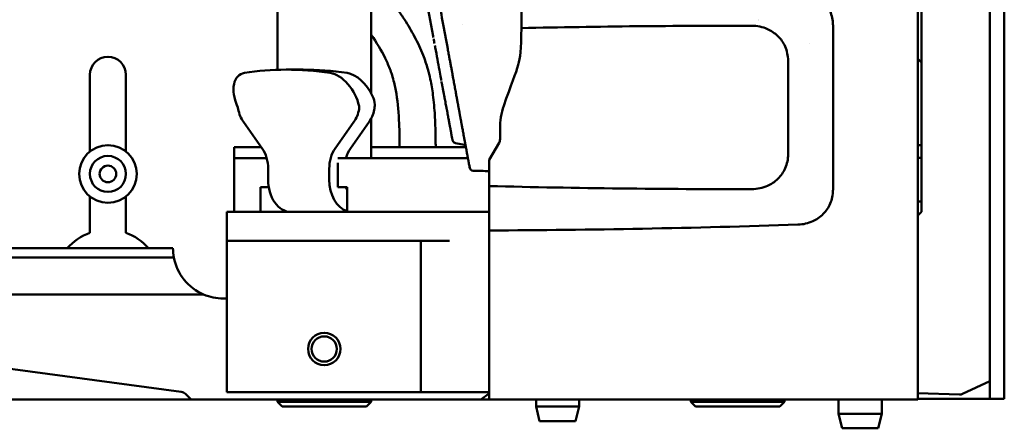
# Model space of a CAD drawing. Header units: millimetres. Extents: x 0 to 4878, y -120 to 1682.
# Tile 124 of 256: x 643 to 779, y 942 to 998. Entities that reach past the tile are written whole.
import ezdxf

# ---------------------------------------------------------------- set-up
doc = ezdxf.new("R2010")
doc.units = ezdxf.units.MM
doc.header["$LTSCALE"] = 2
doc.layers.add('Sichtbar (ISO)', color=7, linetype='Continuous', lineweight=50)

msp = doc.modelspace()

# ---------------------------------------------------------------- linework, layer by layer
at = {"layer": 'Sichtbar (ISO)'}
for p, q in [((767.4578, 945.5136), (767.4578, 1445.5136)), ((777.4585, 945.6136), (777.4585, 1195.4636)), ((779.4585, 945.6136), (779.4585, 1195.4636)), ((767.9585, 1060.0386), (767.9585, 971.5386)), ((691.5578, 1041.4782), (691.5578, 987.9962)), ((678.5578, 1041.2012), (678.5578, 991.2386)), ((704.3069, 997.4705), (704.3069, 997.4704)), ((755.6809, 974.5366), (755.6809, 997.4907)), ((752.4578, 994.9153), (752.4578, 994.9164)), ((752.4591, 994.9147), (752.4591, 994.9159)), ((752.4591, 994.9156), (752.4591, 994.9145)), ((749.4578, 992.5136), (749.4578, 979.5137)), ((767.4578, 992.7394), (767.9585, 992.2386)), ((767.458, 987.3628), (767.458, 992.7392)), ((767.458, 980.5136), (767.458, 992.7392)), ((767.458, 980.5136), (767.458, 992.7391)), ((767.458, 991.5136), (767.458, 992.7391)), ((767.4581, 987.8901), (767.4581, 992.7391)), ((679.7799, 991.2578), (682.1205, 991.2578)), ((767.458, 947.8136), (767.458, 991.5136)), ((767.458, 991.5136), (767.458, 991.5136)), ((652.5328, 979.9131), (652.5328, 990.5386)), ((657.5328, 990.5386), (657.5328, 979.9131)), ((767.458, 983.6693), (767.458, 987.3628)), ((767.458, 987.3628), (767.458, 983.8413)), ((767.4581, 983.8409), (767.4581, 987.8901)), ((691.5578, 984.4421), (691.5578, 978.9606)), ((676.438, 980.342), (673.8522, 983.9989)), ((689.1659, 983.9989), (686.5801, 980.342)), ((688.7014, 980.342), (691.2872, 983.9989)), ((709.4578, 981.5995), (709.4578, 983.0438)), ((767.4581, 983.8409), (767.4581, 983.6691)), ((672.5578, 980.5136), (676.3166, 980.5136)), ((672.5578, 971.5136), (672.5578, 980.5136)), ((704.7141, 980.5136), (691.5578, 980.5136)), ((707.9578, 978.7334), (709.3238, 981.0995)), ((767.4578, 980.5374), (767.458, 980.5374)), ((767.458, 969.4898), (767.458, 980.5374)), ((767.458, 980.5136), (767.458, 980.5136)), ((767.4585, 979.0386), (767.4585, 980.7906)), ((767.9585, 980.7906), (767.4585, 980.7906)), ((672.5593, 978.9606), (673.7309, 978.9606)), ((672.5593, 971.5136), (672.5593, 978.9606)), ((673.7309, 978.9606), (676.9128, 978.9606)), ((676.9128, 978.9606), (677.0749, 978.9606)), ((686.9489, 978.9606), (687.5194, 978.9606)), ((687.5194, 978.9606), (690.7014, 978.9606)), ((690.7014, 978.9606), (696.3583, 978.9606)), ((705.0021, 978.9606), (696.3583, 978.9606)), ((707.9578, 975.1095), (707.9578, 978.7334)), ((767.4585, 972.9786), (767.4585, 979.0386)), ((767.9585, 979.0386), (767.4585, 979.0386)), ((677.2664, 977.5136), (677.2664, 976.0136)), ((685.7517, 977.5136), (685.7517, 976.0136)), ((686.9337, 978.3376), (686.9337, 974.9606)), ((705.1627, 978.0882), (705.2472, 977.6374)), ((767.4581, 976.7478), (767.458, 976.7478)), ((767.4581, 969.4898), (767.4581, 976.7478)), ((676.9128, 974.9606), (676.2057, 974.9606)), ((676.2057, 971.5136), (676.2057, 974.9606)), ((677.3547, 974.9606), (676.9128, 974.9606)), ((687.5194, 974.9606), (686.9337, 974.9606)), ((688.2265, 974.9606), (687.5194, 974.9606)), ((688.2265, 974.9606), (688.2265, 971.5136)), ((652.5328, 968.6097), (652.5328, 973.6681)), ((657.5328, 973.6681), (657.5328, 968.6097)), ((767.4585, 971.0386), (767.4585, 972.9786)), ((767.9585, 972.9786), (767.4585, 972.9786)), ((671.5578, 967.5136), (671.5578, 971.5136)), ((671.5578, 971.5136), (672.7293, 971.5136)), ((690.0603, 971.5136), (672.7293, 971.5136)), ((690.0603, 971.5136), (692.8887, 971.5136)), ((707.9578, 971.5136), (692.8887, 971.5136)), ((767.4585, 971.0386), (767.9585, 971.5386)), ((767.4585, 971.0386), (767.4585, 947.3872)), ((767.4578, 969.4898), (767.458, 969.4898)), ((767.458, 969.4898), (767.4581, 969.4898)), ((707.9578, 945.5136), (707.9578, 968.9568)), ((596.1191, 966.4743), (664.0579, 966.4743)), ((671.5578, 946.5136), (671.5578, 967.5136)), ((672.7293, 967.5136), (671.5578, 967.5136)), ((672.7293, 967.5136), (690.0603, 967.5136)), ((692.8887, 967.5136), (690.0603, 967.5136)), ((702.4578, 967.5136), (692.8887, 967.5136)), ((698.4578, 946.5136), (698.4578, 967.5136)), ((664.1814, 965.2043), (581.8624, 965.2043)), ((668.3147, 960.0734), (581.8624, 960.0734)), ((671.5578, 959.5136), (671.0578, 959.5136)), ((627.165, 951.7136), (665.2212, 946.5616)), ((767.458, 947.8136), (767.4578, 947.8136)), ((767.4582, 947.8136), (767.458, 947.8136)), ((767.4582, 947.8136), (767.4582, 945.5136)), ((767.4585, 946.3878), (767.4585, 947.3872)), ((773.6783, 946.2793), (777.4585, 948.0386)), ((666.5771, 945.5136), (665.8009, 946.278)), ((675.5578, 946.5136), (671.5578, 946.5136)), ((689.7735, 946.5136), (675.5578, 946.5136)), ((689.7735, 946.5136), (692.6019, 946.5136)), ((692.6019, 946.5136), (697.2862, 946.5136)), ((697.2862, 946.5136), (698.4578, 946.5136)), ((702.4578, 946.5136), (698.4578, 946.5136)), ((702.4578, 946.5136), (707.9578, 946.5136)), ((707.9578, 946.3404), (706.7889, 945.5136)), ((767.4585, 946.3878), (773.2214, 946.1866)), ((647.5578, 945.5136), (412.5578, 945.5136)), ((647.5578, 945.5136), (660.3603, 945.5136)), ((660.3603, 945.5136), (666.5771, 945.5136)), ((666.5771, 945.5136), (705.0578, 945.5136)), ((678.5578, 945.1636), (678.5578, 945.5136)), ((691.5578, 945.1636), (678.5578, 945.1636)), ((679.2078, 944.5136), (678.5578, 945.1636)), ((690.9078, 944.5136), (679.2078, 944.5136)), ((690.9078, 944.5136), (691.5578, 945.1636)), ((691.5578, 945.1636), (691.5578, 945.5136)), ((705.0578, 945.5136), (706.7889, 945.5136)), ((706.7889, 945.5136), (707.9578, 945.5136)), ((707.9578, 945.5136), (767.4578, 945.5136)), ((714.4578, 945.5136), (714.4578, 944.5136)), ((720.4578, 944.5136), (714.4578, 944.5136)), ((714.9578, 942.5136), (714.4578, 944.5136)), ((719.9578, 942.5136), (720.4578, 944.5136)), ((720.4578, 945.5136), (720.4578, 944.5136)), ((735.9582, 945.1636), (735.9582, 945.5136)), ((748.9582, 945.1636), (735.9582, 945.1636)), ((736.6082, 944.5136), (735.9582, 945.1636)), ((748.3082, 944.5136), (736.6082, 944.5136)), ((748.3082, 944.5136), (748.9582, 945.1636)), ((748.9582, 945.1636), (748.9582, 945.5136)), ((756.4578, 945.5136), (756.4578, 943.5136)), ((762.4578, 945.5136), (762.4578, 943.5136)), ((767.4578, 945.5136), (767.4582, 945.5136)), ((767.4582, 945.6136), (777.4585, 945.6136)), ((779.4585, 945.6136), (777.4585, 945.6136)), ((762.4578, 943.5136), (756.4578, 943.5136)), ((756.9578, 941.5136), (756.4578, 943.5136)), ((761.9578, 941.5136), (762.4578, 943.5136)), ((719.9578, 942.5136), (714.9578, 942.5136)), ((761.9578, 941.5136), (756.9578, 941.5136))]:
    msp.add_line(p, q, dxfattribs=at)
for centre, radius in [((655.0328, 976.7906), 4), ((655.0328, 976.7906), 2.5), ((655.0328, 976.7906), 1.15), ((685.0578, 952.5136), 2.25), ((685.0578, 952.5136), 1.75)]:
    msp.add_circle(centre, radius, dxfattribs=at)
for centre, radius, start, end in [((655.0328, 990.5386), 2.5, 0, 180), ((719.4578, 983.0438), 10, 161.333116, 180), ((708.4578, 981.5995), 1, 330, 0), ((705.6542, 978.1804), 0.5, 185.051922, 190.620972), ((655.0328, 961.5386), 7.5, 109.471221, 138.845182), ((655.0328, 961.5386), 7.5, 41.154814, 70.528779), ((671.0578, 966.5136), 7, 246.928571, 269.99992), ((773.2563, 947.186), 1, 268, 294.956515)]:
    msp.add_arc(centre, radius, start, end, dxfattribs=at)
for centre, major_axis, ratio, start_param, end_param in [((700.6724, 995.9957), (-0.4914, -0.0921), 0.23033587, 6.2831775, 6.28332657), ((705.6782, 912.7136), (-42.3585, 74.3861), 0.59532726, 5.84881403, 6.06386587), ((708.0188, 912.7136), (-42.3585, 74.3861), 0.59532726, 5.84881403, 5.95633995), ((675.5839, 986.8273), (-2.1572, 3.7882), 0.59532726, 6.06386587, 7.68093814), ((686.8976, 986.8273), (-2.1572, 3.7882), 0.59532726, 4.23174175, 5.84881403), ((689.2382, 986.8273), (-2.1572, 3.7882), 0.59532726, 4.57556809, 5.84881403), ((701.8401, 989.6055), (-0.4916, -0.0915), 0.96109788, 0.00000751, 0.02825743), ((675.8522, 986.8273), (0, 4), 0.70710678, 1.83262858, 2.35619449), ((687.1659, 986.8273), (0, -4), 0.70710678, 0.78539816, 1.30896407), ((689.2872, 986.8273), (0, 4), 0.70710678, 3.92699082, 4.42175192), ((703.1245, 982.8071), (-0.4916, -0.0911), 0.96089277, 0, 0.02976544), ((674.438, 977.5136), (0, 4), 0.70710678, 4.71238898, 5.49778714), ((688.5801, 977.5136), (0, -4), 0.70710678, 3.92699082, 4.71238898), ((690.7014, 977.5136), (0, 4), 0.70710678, 0.78539816, 1.20066739), ((680.4484, 976.0136), (0, -4.5), 0.70710678, 4.71238898, 6.28318531), ((688.9337, 976.0136), (0, -4.5), 0.70710678, 4.71238898, 6.05909221), ((688.5801, 975.5136), (0, -1), 0.70710678, 5.29841852, 5.75958653), ((671.0578, 966.5136), (-4.9499, 4.9498), 0.9999629, 0.7910187, 0.97356479), ((671.0578, 966.5136), (4.9498, -4.9497), 0.99999955, 4.11514778, 5.09511273), ((665.0829, 945.5709), (1.0154, 0), 0.98480775, 0.78539486, 1.43418824)]:
    msp.add_ellipse(centre, major_axis=major_axis, ratio=ratio, start_param=start_param, end_param=end_param, dxfattribs=at)
for points in [[(700.1807, 995.9047), (697.2444, 1011.5721), (694.2084, 1027.2272), (691.2935, 1042.897)], [(745.3063, 998.0298), (745.307, 998.0298), (745.3077, 998.0297), (745.3084, 998.0296)], [(700.2107, 995.7441), (700.2008, 995.7974), (700.1908, 995.8506), (700.1809, 995.9036)], [(700.2122, 995.7361), (700.2018, 995.7922), (700.1913, 995.848), (700.1809, 995.9036)], [(700.3684, 994.89), (700.3312, 995.0926), (700.2921, 995.3048), (700.2515, 995.5243)], [(701.3485, 989.5141), (701.344, 989.5384), (701.3389, 989.5654), (701.3334, 989.5947)], [(702.7319, 982.0787), (702.7235, 982.1178), (702.7198, 982.1592), (702.7212, 982.2009)], [(702.7319, 982.0787), (702.7466, 982.0101), (702.7761, 981.8729), (702.8202, 981.6675), (702.8496, 981.5307), (702.8643, 981.4623)], [(705.729, 977.2296), (705.729, 977.2296), (705.729, 977.2296), (705.729, 977.2296)], [(707.9578, 977.1876), (707.2148, 977.2013), (706.4719, 977.2153), (705.729, 977.2296)]]:
    msp.add_open_spline(points, degree=3, dxfattribs=at)
for points, knots in [([(691.5578, 1004.6439), (692.1239, 1003.8821), (692.6892, 1003.1197), (693.2533, 1002.3563), (693.9421, 1001.424), (694.6291, 1000.4904), (695.29, 999.5384), (695.595, 999.0991), (695.8945, 998.6559), (696.1855, 998.2072), (696.691, 997.4278), (697.1712, 996.6319), (697.6087, 995.8129), (698.051, 994.9848), (698.4496, 994.133), (698.7901, 993.2585), (699.0343, 992.6311), (699.2486, 991.9919), (699.4316, 991.3441), (699.5629, 990.8793), (699.6781, 990.41), (699.779, 989.9378), (699.9321, 989.2216), (700.0522, 988.4985), (700.1473, 987.7724), (700.2727, 986.8143), (700.3543, 985.8509), (700.4099, 984.8862), (700.4539, 984.1231), (700.4816, 983.3591), (700.4996, 982.595), (700.516, 981.9013), (700.5243, 981.2075), (700.5285, 980.5136)], [0.540178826, 0.540178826, 0.540178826, 0.540178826, 0.585412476, 0.585412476, 0.585412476, 0.640654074, 0.640654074, 0.640654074, 0.666147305, 0.666147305, 0.666147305, 0.710426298, 0.710426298, 0.710426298, 0.755194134, 0.755194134, 0.755194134, 0.787313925, 0.787313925, 0.787313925, 0.810357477, 0.810357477, 0.810357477, 0.845306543, 0.845306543, 0.845306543, 0.891421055, 0.891421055, 0.891421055, 0.927900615, 0.927900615, 0.927900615, 0.961018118, 0.961018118, 0.961018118, 0.961018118]), ([(702.1977, 994.1576), (701.9591, 995.4418), (701.7217, 996.7219), (701.0235, 1000.4983), (700.566, 1002.9856), (700.1093, 1005.4724)], [0, 0, 0, 0, 0.39185514, 0.39185514, 1.17023904, 1.17023904, 1.17023904, 1.17023904]), ([(712.4572, 1003.0465), (712.4566, 1002.0027), (712.4554, 1000.9216), (712.4496, 999.4119), (712.447, 998.915), (712.4396, 997.9664), (712.4347, 997.4864), (712.4278, 997.0216)], [-0.693081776, -0.693081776, -0.693081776, -0.693081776, -0.333023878, -0.333023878, -0.162825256, -0.162825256, -0.000009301, -0.000009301, -0.000009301, -0.000009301]), ([(750.8118, 1002.2699), (751.5188, 1002.2403), (752.2221, 1002.0766), (753.3986, 1001.5441), (753.894, 1001.2132), (754.7171, 1000.3883), (755.0427, 999.9033), (755.403, 999.0785), (755.5024, 998.7698), (755.6378, 998.1375), (755.6737, 997.8144), (755.6785, 997.4907)], [-0.756309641, -0.756309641, -0.756309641, -0.756309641, -0.543698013, -0.543698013, -0.367250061, -0.367250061, -0.194062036, -0.194062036, -0.097193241, -0.097193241, -0.000066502, -0.000066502, -0.000066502, -0.000066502]), ([(712.4278, 997.0216), (712.3824, 993.9948), (712.2685, 992.9024), (711.6776, 990.8459), (710.9488, 989.1009), (709.9838, 986.2445)], [0, 0, 0, 0, 0.90813259, 0.90813259, 1.87597186, 1.87597186, 1.87597186, 1.87597186]), ([(712.4278, 997.0216), (717.76, 997.1368), (723.0939, 997.2209), (733.7603, 997.3303), (739.0949, 997.3555), (744.4283, 997.3509)], [0.00000459, 0.00000459, 0.00000459, 0.00000459, 1.60058535, 1.60058535, 3.20117747, 3.20117747, 3.20117747, 3.20117747]), ([(744.4283, 997.3509), (744.7969, 997.3446), (745.1655, 997.3033), (745.8836, 997.149), (746.2341, 997.0362), (747.1079, 996.6514), (747.6093, 996.323), (748.4466, 995.4989), (748.7801, 995.0117), (749.1582, 994.1719), (749.265, 993.8494), (749.4108, 993.1892), (749.4496, 992.8517), (749.4557, 992.5137)], [-0.776967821, -0.776967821, -0.776967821, -0.776967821, -0.665842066, -0.665842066, -0.555556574, -0.555556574, -0.377966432, -0.377966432, -0.203067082, -0.203067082, -0.101656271, -0.101656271, -0.000221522, -0.000221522, -0.000221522, -0.000221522]), ([(695.5279, 980.5136), (695.5205, 981.6095), (695.5018, 982.7052), (695.4551, 983.8003), (695.3968, 985.1686), (695.2947, 986.5359), (695.0756, 987.8879), (694.9761, 988.502), (694.8525, 989.1129), (694.6949, 989.7145), (694.6025, 990.0668), (694.4985, 990.416), (694.3823, 990.7613), (694.1939, 991.3213), (693.9734, 991.8712), (693.7265, 992.4083), (693.2038, 993.5457), (692.5632, 994.6257), (691.8753, 995.6724), (691.7705, 995.8319), (691.6646, 995.9906), (691.5578, 996.1486)], [0.038982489, 0.038982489, 0.038982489, 0.038982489, 0.091287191, 0.091287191, 0.091287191, 0.156635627, 0.156635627, 0.156635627, 0.186317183, 0.186317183, 0.186317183, 0.203701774, 0.203701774, 0.203701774, 0.231892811, 0.231892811, 0.231892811, 0.291592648, 0.291592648, 0.291592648, 0.30068722, 0.30068722, 0.30068722, 0.30068722]), ([(701.303, 989.756), (701.2826, 989.8641), (701.2586, 989.9913), (701.1778, 990.425), (701.1114, 990.7879), (700.9565, 991.6428), (700.8639, 992.1568), (700.6727, 993.2155), (700.5729, 993.7684), (700.4558, 994.4125), (700.4389, 994.5052), (700.422, 994.5979)], [0.071844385, 0.071844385, 0.071844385, 0.071844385, 0.152269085, 0.152269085, 0.316390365, 0.316390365, 0.49348868, 0.49348868, 0.662016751, 0.662016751, 0.690281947, 0.690281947, 0.690281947, 0.690281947]), ([(702.1977, 994.1576), (702.2199, 994.0382), (702.2426, 993.9161), (702.2651, 993.7951), (702.2939, 993.6403), (702.3223, 993.4874), (702.3507, 993.3343), (702.3538, 993.3181), (702.3568, 993.3019), (702.3598, 993.2856), (702.387, 993.1393), (702.4142, 992.9928), (702.4413, 992.8467), (702.4755, 992.6625), (702.5096, 992.479), (702.5435, 992.2963), (702.5794, 992.1024), (702.6152, 991.9094), (702.6507, 991.7176), (702.6842, 991.5372), (702.7174, 991.3579), (702.7503, 991.18), (702.7801, 991.0188), (702.8097, 990.8587), (702.8391, 990.7001), (702.8662, 990.5535), (702.893, 990.4081), (702.9197, 990.264), (702.946, 990.1211), (702.9722, 989.9795), (702.9979, 989.8401), (703.0215, 989.7123), (703.0447, 989.5863), (703.0675, 989.463), (703.0904, 989.339), (703.1127, 989.2176), (703.1347, 989.0985), (703.1584, 988.9698), (703.1816, 988.8439), (703.2043, 988.7207), (703.227, 988.5973), (703.2493, 988.4765), (703.2709, 988.3591), (703.2926, 988.2413), (703.3136, 988.1268), (703.334, 988.0158), (703.3545, 987.9048), (703.3742, 987.7972), (703.3933, 987.6931), (703.4125, 987.5891), (703.4309, 987.4886), (703.4487, 987.3916), (703.4665, 987.2946), (703.4837, 987.2012), (703.5002, 987.1112), (703.5167, 987.0212), (703.5325, 986.9347), (703.5477, 986.852), (703.5498, 986.8406), (703.5518, 986.8293), (703.5539, 986.8181), (703.5668, 986.7479), (703.5791, 986.6807), (703.5908, 986.6163), (703.6045, 986.5415), (703.6175, 986.4707), (703.6298, 986.4033), (703.6422, 986.3356), (703.654, 986.2713), (703.6653, 986.2095), (703.6766, 986.1479), (703.6874, 986.0888), (703.6979, 986.0316), (703.7083, 985.9747), (703.7183, 985.9197), (703.7282, 985.8659), (703.7381, 985.8117), (703.7479, 985.7586), (703.7573, 985.7071), (703.7668, 985.6555), (703.7759, 985.6055), (703.785, 985.556), (703.794, 985.507), (703.8029, 985.4585), (703.8117, 985.4104), (703.8206, 985.362), (703.8294, 985.314), (703.8382, 985.2663), (703.8469, 985.2188), (703.8556, 985.1717), (703.8642, 985.1248), (703.8728, 985.0778), (703.8814, 985.0312), (703.8899, 984.9849), (703.8988, 984.9367), (703.9076, 984.8889), (703.9163, 984.8415), (703.9257, 984.7903), (703.9351, 984.7397), (703.9443, 984.6895), (703.9546, 984.6335), (703.9648, 984.5781), (703.9749, 984.5231), (703.9861, 984.4626), (703.9971, 984.4027), (704.0081, 984.3431), (704.0201, 984.2781), (704.032, 984.2134), (704.0439, 984.1488), (704.057, 984.0781), (704.07, 984.0075), (704.083, 983.9371), (704.0971, 983.8602), (704.1113, 983.7835), (704.1254, 983.707), (704.1409, 983.6233), (704.1562, 983.54), (704.1716, 983.4569), (704.1884, 983.3657), (704.2052, 983.2749), (704.2219, 983.1844), (704.2403, 983.0849), (704.2586, 982.9856), (704.2769, 982.8866), (704.2971, 982.7773), (704.3173, 982.6682), (704.3374, 982.5593), (704.3596, 982.4391), (704.3818, 982.3191), (704.404, 982.1993), (704.4285, 982.0665), (704.453, 981.934), (704.4775, 981.8016), (704.5048, 981.6538), (704.5321, 981.5062), (704.5594, 981.3587), (704.5901, 981.1927), (704.6208, 981.0269), (704.6515, 980.8611), (704.6862, 980.6737), (704.7209, 980.4863), (704.7556, 980.2991), (704.7938, 980.0923), (704.8321, 979.8856), (704.8704, 979.679), (704.9085, 979.4731), (704.9466, 979.2673), (704.9847, 979.0614), (705.0202, 978.8702), (705.0556, 978.6789), (705.0911, 978.4876), (705.102, 978.4285), (705.113, 978.3693), (705.1239, 978.3101)], [0, 0, 0, 0, 0.00946325, 0.00946325, 0.00946325, 0.02158138, 0.02158138, 0.02158138, 0.02286446, 0.02286446, 0.02286446, 0.03444167, 0.03444167, 0.03444167, 0.04903949, 0.04903949, 0.04903949, 0.06452304, 0.06452304, 0.06452304, 0.07908422, 0.07908422, 0.07908422, 0.09227236, 0.09227236, 0.09227236, 0.10445839, 0.10445839, 0.10445839, 0.11653823, 0.11653823, 0.11653823, 0.12761712, 0.12761712, 0.12761712, 0.13876215, 0.13876215, 0.13876215, 0.1508062, 0.1508062, 0.1508062, 0.16287735, 0.16287735, 0.16287735, 0.17497936, 0.17497936, 0.17497936, 0.18707631, 0.18707631, 0.18707631, 0.19916897, 0.19916897, 0.19916897, 0.21127804, 0.21127804, 0.21127804, 0.22338394, 0.22338394, 0.22338394, 0.22504918, 0.22504918, 0.22504918, 0.23544658, 0.23544658, 0.23544658, 0.24753351, 0.24753351, 0.24753351, 0.25965989, 0.25965989, 0.25965989, 0.27174694, 0.27174694, 0.27174694, 0.28377506, 0.28377506, 0.28377506, 0.2958967, 0.2958967, 0.2958967, 0.30802331, 0.30802331, 0.30802331, 0.32007219, 0.32007219, 0.32007219, 0.33220544, 0.33220544, 0.33220544, 0.34429532, 0.34429532, 0.34429532, 0.35640516, 0.35640516, 0.35640516, 0.36901964, 0.36901964, 0.36901964, 0.38262726, 0.38262726, 0.38262726, 0.3978004, 0.3978004, 0.3978004, 0.41449077, 0.41449077, 0.41449077, 0.43269815, 0.43269815, 0.43269815, 0.45263196, 0.45263196, 0.45263196, 0.47440976, 0.47440976, 0.47440976, 0.49822841, 0.49822841, 0.49822841, 0.52435708, 0.52435708, 0.52435708, 0.55307844, 0.55307844, 0.55307844, 0.58476538, 0.58476538, 0.58476538, 0.61972461, 0.61972461, 0.61972461, 0.65844872, 0.65844872, 0.65844872, 0.70167532, 0.70167532, 0.70167532, 0.75030656, 0.75030656, 0.75030656, 0.80529738, 0.80529738, 0.80529738, 0.86600352, 0.86600352, 0.86600352, 0.9264623, 0.9264623, 0.9264623, 0.98263144, 0.98263144, 0.98263144, 1, 1, 1, 1]), ([(702.6357, 982.702), (702.6292, 982.7373), (702.6226, 982.7726), (702.6161, 982.8078), (702.6054, 982.8656), (702.5947, 982.9233), (702.584, 982.981), (702.5721, 983.0452), (702.5602, 983.1094), (702.5483, 983.1735), (702.5362, 983.2383), (702.5242, 983.3031), (702.5122, 983.3679), (702.5111, 983.3738), (702.51, 983.3796), (702.5089, 983.3854), (702.4946, 983.4626), (702.4803, 983.5398), (702.4659, 983.6169), (702.4503, 983.7009), (702.4347, 983.7848), (702.4191, 983.8687), (702.4021, 983.96), (702.3851, 984.0513), (702.3681, 984.1426), (702.3496, 984.242), (702.3311, 984.3413), (702.3125, 984.4407), (702.2924, 984.5488), (702.2722, 984.6568), (702.252, 984.7649), (702.2301, 984.8821), (702.2081, 984.9993), (702.1862, 985.1165), (702.1623, 985.2439), (702.1384, 985.3713), (702.1144, 985.4987), (702.1109, 985.5175), (702.1073, 985.5364), (702.1038, 985.5552), (702.0813, 985.6745), (702.0588, 985.7939), (702.0363, 985.9132), (702.0087, 986.0596), (701.981, 986.206), (701.9533, 986.3524), (701.9265, 986.494), (701.8997, 986.6357), (701.8728, 986.7773), (701.8486, 986.9052), (701.8243, 987.0332), (701.8001, 987.1611), (701.7788, 987.2735), (701.7575, 987.3859), (701.7362, 987.4983), (701.7212, 987.5773), (701.7063, 987.6563), (701.6913, 987.7353), (701.6873, 987.7562), (701.6834, 987.7772), (701.6794, 987.7981), (701.6624, 987.8881), (701.6454, 987.978), (701.6283, 988.0679), (701.6129, 988.1488), (701.5976, 988.2297), (701.5821, 988.3105), (701.5682, 988.3836), (701.5541, 988.4567), (701.5401, 988.5296), (701.527, 988.5973), (701.5139, 988.6649), (701.5007, 988.7324), (701.4933, 988.7706), (701.4858, 988.8088), (701.4783, 988.847), (701.4731, 988.8733), (701.468, 988.8995), (701.4628, 988.9258), (701.4503, 988.9892), (701.4377, 989.0526), (701.4252, 989.1161), (701.4128, 989.1794), (701.4004, 989.2429), (701.3881, 989.3065), (701.3761, 989.3685), (701.3643, 989.4306), (701.3527, 989.4929), (701.3522, 989.4955), (701.3517, 989.4981), (701.3512, 989.5007)], [0, 0, 0, 0, 0.0155513, 0.0155513, 0.0155513, 0.0410049, 0.0410049, 0.0410049, 0.06929567, 0.06929567, 0.06929567, 0.09786707, 0.09786707, 0.09786707, 0.10043768, 0.10043768, 0.10043768, 0.13446364, 0.13446364, 0.13446364, 0.17146659, 0.17146659, 0.17146659, 0.21171577, 0.21171577, 0.21171577, 0.25551882, 0.25551882, 0.25551882, 0.30313772, 0.30313772, 0.30313772, 0.3547885, 0.3547885, 0.3547885, 0.41093743, 0.41093743, 0.41093743, 0.41922927, 0.41922927, 0.41922927, 0.47183854, 0.47183854, 0.47183854, 0.5363661, 0.5363661, 0.5363661, 0.59882303, 0.59882303, 0.59882303, 0.6552348, 0.6552348, 0.6552348, 0.70482726, 0.70482726, 0.70482726, 0.73967108, 0.73967108, 0.73967108, 0.7489129, 0.7489129, 0.7489129, 0.78862393, 0.78862393, 0.78862393, 0.82437585, 0.82437585, 0.82437585, 0.85671311, 0.85671311, 0.85671311, 0.8866842, 0.8866842, 0.8866842, 0.90364486, 0.90364486, 0.90364486, 0.91531574, 0.91531574, 0.91531574, 0.94343663, 0.94343663, 0.94343663, 0.97149824, 0.97149824, 0.97149824, 0.99884863, 0.99884863, 0.99884863, 1, 1, 1, 1]), ([(691.7666, 987.5828), (691.9311, 987.229), (692.0411, 986.8205), (692.0684, 986.1637), (692.0455, 985.9171), (691.997, 985.6811)], [1.729286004, 1.729286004, 1.729286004, 1.729286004, 1.847799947, 1.847799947, 1.918630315, 1.918630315, 1.918630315, 1.918630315]), ([(672.9909, 986.2145), (672.9971, 986.2004), (673.0031, 986.1862), (673.0594, 986.0482), (673.0968, 985.915), (673.1201, 985.7919)], [-0.1995082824, -0.1995082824, -0.1995082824, -0.1995082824, -0.1950607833, -0.1950607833, -0.1568222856, -0.1568222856, -0.1568222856, -0.1568222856]), ([(689.8979, 985.7919), (689.9212, 985.915), (689.9244, 986.0482), (689.9006, 986.1862), (689.8978, 986.2004), (689.8947, 986.2145)], [-0.1518302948, -0.1518302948, -0.1518302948, -0.1518302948, -0.1135917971, -0.1135917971, -0.109144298, -0.109144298, -0.109144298, -0.109144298]), ([(702.7238, 982.1766), (702.7238, 982.1766), (702.7236, 982.179), (702.7207, 982.2053), (702.7113, 982.2709), (702.6811, 982.4513), (702.6598, 982.5706), (702.6329, 982.716)], [0.126649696, 0.126649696, 0.126649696, 0.126649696, 0.155135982, 0.155135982, 0.314136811, 0.314136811, 0.476221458, 0.476221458, 0.476221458, 0.476221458]), ([(702.721, 982.2004), (702.7169, 982.2319), (702.7086, 982.2874), (702.6812, 982.4504), (702.6599, 982.5701), (702.6329, 982.716)], [0.185474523, 0.185474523, 0.185474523, 0.185474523, 0.313565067, 0.313565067, 0.476248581, 0.476248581, 0.476248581, 0.476248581]), ([(767.458, 983.6693), (767.458, 982.7765), (767.458, 981.8924), (767.458, 981.0727), (767.458, 980.1646), (767.458, 979.3357), (767.458, 978.6597), (767.458, 978.2088), (767.458, 977.8259), (767.458, 977.5136)], [0.017282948, 0.017282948, 0.017282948, 0.017282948, 0.286494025, 0.286494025, 0.286494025, 0.584746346, 0.584746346, 0.584746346, 0.783686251, 0.783686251, 0.783686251, 0.783686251]), ([(767.458, 979.4851), (767.458, 979.4884), (767.458, 979.7097), (767.458, 980.6524), (767.458, 982.0555), (767.458, 983.1423), (767.458, 983.6692)], [0.007951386, 0.007951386, 0.007951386, 0.007951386, 0.271632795, 0.523664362, 0.766621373, 0.999995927, 0.999995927, 0.999995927, 0.999995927]), ([(767.4581, 976.7478), (767.4581, 976.8297), (767.4581, 976.931), (767.4581, 977.0518), (767.4581, 977.4097), (767.4581, 977.9391), (767.4581, 978.6319), (767.4581, 979.299), (767.4581, 980.1177), (767.4581, 981.0156), (767.4581, 981.9032), (767.4581, 982.8681), (767.4581, 983.8409)], [0, 0, 0, 0, 0.103770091, 0.103770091, 0.103770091, 0.411255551, 0.411255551, 0.411255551, 0.70734617, 0.70734617, 0.70734617, 0.999999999, 0.999999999, 0.999999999, 0.999999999]), ([(702.8643, 981.4623), (702.8776, 981.4004), (702.904, 981.3383), (702.9408, 981.2846), (702.9777, 981.2308), (703.0243, 981.1852), (703.0787, 981.1494), (703.1331, 981.1137), (703.1958, 981.0886), (703.2579, 981.0765)], [0, 0, 0, 0, 0.33333333, 0.33333333, 0.33333333, 0.66666667, 0.66666667, 0.66666667, 1, 1, 1, 1]), ([(703.2579, 981.0765), (703.6014, 981.0099), (703.9448, 980.9432), (704.4129, 980.8523), (704.5375, 980.8281), (704.6621, 980.804)], [-0.209923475, -0.209923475, -0.209923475, -0.209923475, -0.104962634, -0.104962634, -0.0668843, -0.0668843, -0.0668843, -0.0668843]), ([(749.4557, 979.5136), (749.4497, 979.1803), (749.4119, 978.8474), (749.27, 978.1959), (749.166, 977.8774), (748.7942, 977.039), (748.4629, 976.549), (747.5788, 975.6691), (747.0566, 975.3557), (746.252, 974.9972), (745.8981, 974.8822), (745.1726, 974.7247), (744.8001, 974.6826), (744.4275, 974.6762)], [-0.665701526, -0.665701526, -0.665701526, -0.665701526, -0.588595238, -0.588595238, -0.511503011, -0.511503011, -0.376470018, -0.376470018, -0.223026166, -0.223026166, -0.112057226, -0.112057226, -0.000233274, -0.000233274, -0.000233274, -0.000233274]), ([(767.4584, 979.485), (767.458, 979.485), (767.458, 979.485), (767.458, 979.485), (767.458, 979.485)], [0, 0, 0, 0, 0.00397513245, 0.00397567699, 0.00397567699, 0.00397567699, 0.00397567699]), ([(705.1239, 978.3101), (705.1418, 978.2139), (705.1911, 977.947), (705.2372, 977.6959), (705.2475, 977.6374), (705.2472, 977.6374)], [0, 0, 0, 0, 0.21593816, 0.66924145, 1, 1, 1, 1]), ([(705.2472, 977.6374), (705.2475, 977.6374), (705.2422, 977.6677), (705.2312, 977.7282), (705.2165, 977.8091), (705.1917, 977.9438), (705.1571, 978.1312), (705.1567, 978.1329), (705.1564, 978.1346), (705.1561, 978.1363)], [0, 0, 0, 0, 0.36657076, 0.36657076, 0.36657076, 0.856054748, 0.856054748, 0.856054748, 0.860458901, 0.860458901, 0.860458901, 0.860458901]), ([(705.2472, 977.6374), (705.2666, 977.5341), (705.3262, 977.4236), (705.4155, 977.348), (705.5048, 977.2724), (705.6237, 977.2316), (705.729, 977.2296)], [0, 0, 0, 0, 0.5, 0.5, 0.5, 1, 1, 1, 1]), ([(707.9578, 975.1095), (707.9578, 974.0855), (707.9578, 973.057), (707.9578, 971.0089), (707.9578, 969.9809), (707.9578, 968.9568)], [-0.710351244, -0.710351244, -0.710351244, -0.710351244, -0.355248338, -0.355248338, -0.000097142, -0.000097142, -0.000097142, -0.000097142]), ([(744.4275, 974.6762), (738.3492, 974.6713), (732.2692, 974.7045), (720.1133, 974.848), (714.0342, 974.9583), (707.9578, 975.1095)], [-3.64827869, -3.64827869, -3.64827869, -3.64827869, -1.82414208, -1.82414208, -0.00001353, -0.00001353, -0.00001353, -0.00001353]), ([(755.6785, 974.5366), (755.6713, 973.899), (755.5368, 973.2646), (755.0569, 972.148), (754.7336, 971.6603), (753.873, 970.7878), (753.3614, 970.4689), (752.2374, 969.954), (751.5252, 969.7868), (750.8094, 969.7571)], [-0.666374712, -0.666374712, -0.666374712, -0.666374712, -0.511938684, -0.511938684, -0.371868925, -0.371868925, -0.214968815, -0.214968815, -0.000212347, -0.000212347, -0.000212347, -0.000212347]), ([(750.8094, 969.7571), (743.6234, 969.5195), (736.4308, 969.3321), (722.1486, 969.0645), (715.0514, 968.9828), (707.9578, 968.9568)], [-4.28808708, -4.28808708, -4.28808708, -4.28808708, -2.12944629, -2.12944629, -0.00003813, -0.00003813, -0.00003813, -0.00003813])]:
    msp.add_open_spline(points, degree=3, knots=knots, dxfattribs=at)

doc.saveas('drawing.dxf')
